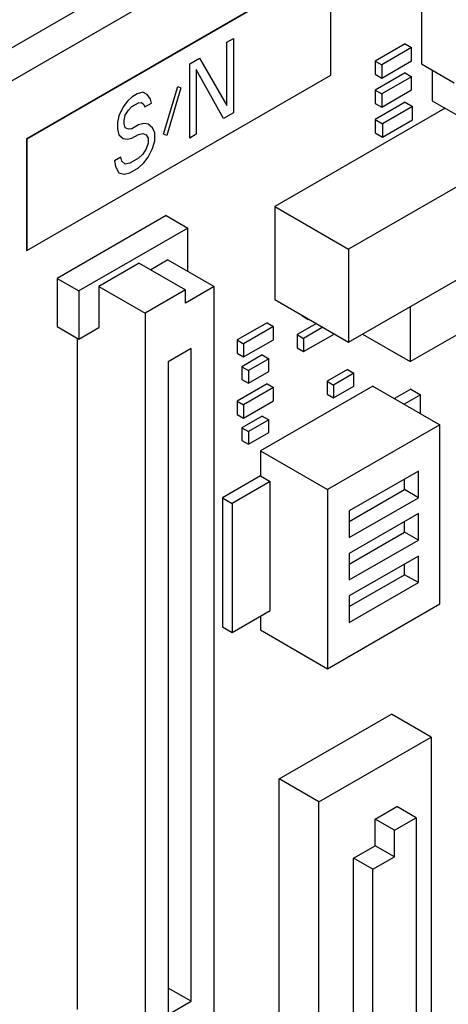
# Model space of a CAD drawing. Header units: inches. Extents: x 0 to 34, y 0 to 22.
# Tile 17 of 55: x 10.1 to 10.8, y 6.8 to 8.3. Entities that reach past the tile are written whole.
import ezdxf

# ---------------------------------------------------------------- set-up
doc = ezdxf.new("R2010")
doc.units = ezdxf.units.IN
doc.header["$LTSCALE"] = 1.87
doc.header["$MEASUREMENT"] = 0
doc.layers.get('0').update_dxf_attribs({"linetype": 'CONTINUOUS'})
doc.layers.add('DATUMCURVES', color=7, linetype='CONTINUOUS')

msp = doc.modelspace()

# ---------------------------------------------------------------- linework, layer by layer
at = {"color": 7, "linetype": 'CONTINUOUS'}
for p, q in [((12.4996, 9.6832), (8.4292, 7.333)), ((12.5434, 9.6579), (8.4731, 7.3077)), ((10.5925, 8.4294), (10.1258, 8.1599)), ((10.5932, 8.429), (10.1265, 8.1595)), ((10.5932, 8.2575), (10.5932, 8.429)), ((10.7325, 8.3943), (10.7325, 8.2751)), ((10.7074, 8.3059), (10.6615, 8.2794)), ((10.7173, 8.3002), (10.6714, 8.2737)), ((10.7074, 8.3059), (10.7173, 8.3002)), ((10.7173, 8.2798), (10.7173, 8.3002)), ((10.6615, 8.2794), (10.6615, 8.259)), ((10.6615, 8.2794), (10.6714, 8.2737)), ((10.6714, 8.2532), (10.7173, 8.2798)), ((10.6714, 8.2737), (10.6714, 8.2532)), ((10.7325, 8.2751), (10.7827, 8.2461)), ((10.7488, 8.2657), (10.7488, 8.2183)), ((10.1265, 7.9881), (10.5932, 8.2575)), ((10.7074, 8.261), (10.6615, 8.2345)), ((10.6615, 8.259), (10.6714, 8.2532)), ((10.7173, 8.2553), (10.6714, 8.2288)), ((10.7074, 8.261), (10.7173, 8.2553)), ((10.7173, 8.2349), (10.7173, 8.2553)), ((10.6615, 8.2345), (10.6615, 8.2141)), ((10.6615, 8.2345), (10.6714, 8.2288)), ((10.6714, 8.2083), (10.7173, 8.2349)), ((10.7074, 8.2161), (10.6615, 8.1896)), ((10.6714, 8.2288), (10.6714, 8.2083)), ((10.7074, 8.2161), (10.7188, 8.2096)), ((10.7488, 8.2183), (10.799, 8.1894)), ((10.769, 8.2067), (10.5073, 8.0557)), ((10.6615, 8.2141), (10.6714, 8.2083)), ((10.7188, 8.2096), (10.6728, 8.183)), ((10.7188, 8.1892), (10.7188, 8.2096)), ((10.6615, 8.1896), (10.6615, 8.1692)), ((10.6615, 8.1896), (10.6728, 8.183)), ((10.6728, 8.1626), (10.7188, 8.1892)), ((10.6728, 8.183), (10.6728, 8.1626)), ((10.1258, 8.1599), (10.1258, 7.9885)), ((10.1258, 8.1599), (10.1265, 8.1595)), ((10.1265, 8.1595), (10.1265, 7.9881)), ((10.6615, 8.1692), (10.6728, 8.1626)), ((10.8828, 8.1418), (10.6205, 7.9903)), ((10.5073, 8.0557), (10.5073, 7.9128)), ((10.5073, 8.0557), (10.6205, 7.9903)), ((10.3402, 8.0418), (10.1731, 7.9453)), ((10.3402, 8.0418), (10.3736, 8.0225)), ((10.3736, 8.0225), (10.2065, 7.926)), ((10.3736, 7.9561), (10.3736, 8.0225)), ((10.6205, 7.8474), (10.8828, 7.9989)), ((10.6205, 7.9903), (10.6205, 7.8474)), ((10.1258, 7.9885), (10.1265, 7.9881)), ((10.2991, 7.9689), (10.2372, 7.9331)), ((10.2991, 7.9689), (10.3701, 7.9279)), ((10.343, 7.9738), (10.3168, 7.9587)), ((10.343, 7.9738), (10.4139, 7.9328)), ((10.1731, 7.9453), (10.1731, 7.8714)), ((10.1731, 7.9453), (10.2065, 7.926)), ((10.2372, 7.9331), (10.2372, 7.8698)), ((10.2372, 7.9331), (10.3082, 7.8921)), ((10.4139, 7.9328), (10.3701, 7.9075)), ((10.4139, 6.7798), (10.4139, 7.9328)), ((10.2065, 7.926), (10.2065, 7.8521)), ((10.3701, 7.9279), (10.3082, 7.8921)), ((10.3701, 7.9075), (10.3701, 7.9279)), ((10.7149, 7.8175), (10.9022, 7.9256)), ((10.5073, 7.9128), (10.6205, 7.8474)), ((10.7149, 7.902), (10.7149, 7.8175)), ((10.3082, 7.8921), (10.3082, 6.6983)), ((10.5487, 7.8889), (10.5487, 7.8881)), ((10.5487, 7.8881), (10.5586, 7.8824)), ((10.5586, 7.8832), (10.5586, 7.8824)), ((10.1731, 7.8714), (10.2065, 7.8521)), ((10.2065, 7.8521), (10.2372, 7.8698)), ((10.4953, 7.8773), (10.4493, 7.8507)), ((10.5052, 7.8715), (10.4592, 7.845)), ((10.4953, 7.8773), (10.5052, 7.8715)), ((10.5052, 7.8511), (10.5052, 7.8715)), ((10.571, 7.876), (10.5413, 7.8589)), ((10.5809, 7.8703), (10.5512, 7.8532)), ((10.5586, 7.8824), (10.5593, 7.8828)), ((10.2038, 7.8537), (10.2038, 6.8219)), ((10.5413, 7.8589), (10.5413, 7.8385)), ((10.5413, 7.8589), (10.5512, 7.8532)), ((10.5512, 7.8328), (10.5971, 7.8593)), ((10.5512, 7.8532), (10.5512, 7.8328)), ((10.5971, 7.8593), (10.5971, 7.8609)), ((10.6417, 7.8597), (10.7149, 7.8175)), ((10.4493, 7.8507), (10.4493, 7.8303)), ((10.4493, 7.8507), (10.4592, 7.845)), ((10.4592, 7.8246), (10.5052, 7.8511)), ((10.4592, 7.845), (10.4592, 7.8246)), ((10.5413, 7.8385), (10.5512, 7.8328)), ((10.3787, 7.8374), (10.3434, 7.817)), ((10.3787, 6.8345), (10.3787, 7.8374)), ((10.4493, 7.8303), (10.4592, 7.8246)), ((10.4879, 7.8277), (10.4568, 7.8097)), ((10.4879, 7.8277), (10.4978, 7.8219)), ((10.3434, 7.817), (10.3434, 6.8141)), ((10.4568, 7.8097), (10.4568, 7.7901)), ((10.4568, 7.8097), (10.4667, 7.804)), ((10.4978, 7.8219), (10.4667, 7.804)), ((10.4978, 7.8023), (10.4978, 7.8219)), ((10.4667, 7.804), (10.4667, 7.7844)), ((10.4667, 7.7844), (10.4978, 7.8023)), ((10.6187, 7.8052), (10.5876, 7.7872)), ((10.6286, 7.7995), (10.5975, 7.7815)), ((10.6187, 7.8052), (10.6286, 7.7995)), ((10.6286, 7.7799), (10.6286, 7.7995)), ((10.4953, 7.7834), (10.4493, 7.7568)), ((10.4568, 7.7901), (10.4667, 7.7844)), ((10.5052, 7.7776), (10.4592, 7.7511)), ((10.6576, 7.7799), (10.4851, 7.6803)), ((10.4953, 7.7834), (10.5052, 7.7776)), ((10.5052, 7.7572), (10.5052, 7.7776)), ((10.5876, 7.7872), (10.5876, 7.7676)), ((10.5876, 7.7872), (10.5975, 7.7815)), ((10.5975, 7.7815), (10.5975, 7.7619)), ((10.5975, 7.7619), (10.6286, 7.7799)), ((10.6576, 7.7799), (10.7608, 7.7203)), ((10.5876, 7.7676), (10.5975, 7.7619)), ((10.7159, 7.7752), (10.6908, 7.7607)), ((10.7308, 7.7666), (10.7057, 7.7521)), ((10.7159, 7.7752), (10.7308, 7.7666)), ((10.7308, 7.7376), (10.7308, 7.7666)), ((10.4493, 7.7568), (10.4493, 7.7364)), ((10.4493, 7.7568), (10.4592, 7.7511)), ((10.4592, 7.7307), (10.5052, 7.7572)), ((10.4592, 7.7511), (10.4592, 7.7307)), ((10.4493, 7.7364), (10.4592, 7.7307)), ((10.4879, 7.7338), (10.4568, 7.7158)), ((10.4879, 7.7338), (10.4978, 7.728)), ((10.4978, 7.728), (10.4667, 7.7101)), ((10.4978, 7.7084), (10.4978, 7.728)), ((10.7608, 7.7203), (10.5883, 7.6207)), ((10.7608, 7.4451), (10.7608, 7.7203)), ((10.4568, 7.7158), (10.4568, 7.6962)), ((10.4568, 7.7158), (10.4667, 7.7101)), ((10.4667, 7.7101), (10.4667, 7.6905)), ((10.4667, 7.6905), (10.4978, 7.7084)), ((10.4568, 7.6962), (10.4667, 7.6905)), ((10.4851, 7.6803), (10.4851, 7.6419)), ((10.4851, 7.6803), (10.5883, 7.6207)), ((10.4851, 7.6419), (10.4267, 7.6082)), ((10.4851, 7.6419), (10.4999, 7.6333)), ((10.7276, 7.6493), (10.6215, 7.588)), ((10.7276, 7.6084), (10.7276, 7.6493)), ((10.4999, 7.6333), (10.4416, 7.5996)), ((10.4999, 7.4349), (10.4999, 7.6333)), ((10.7064, 7.6207), (10.7064, 7.637)), ((10.5883, 7.6207), (10.5883, 7.3455)), ((10.6215, 7.5717), (10.7064, 7.6207)), ((10.7276, 7.6084), (10.7064, 7.6207)), ((10.4267, 7.6082), (10.4267, 7.4098)), ((10.4267, 7.6082), (10.4416, 7.5996)), ((10.4416, 7.5996), (10.4416, 7.4012)), ((10.6215, 7.5472), (10.7276, 7.6084)), ((10.6215, 7.588), (10.6215, 7.5472)), ((10.7276, 7.5839), (10.6215, 7.5227)), ((10.7276, 7.5431), (10.7276, 7.5839)), ((10.7064, 7.5554), (10.7064, 7.5717)), ((10.6215, 7.5064), (10.7064, 7.5554)), ((10.7276, 7.5431), (10.7064, 7.5554)), ((10.6215, 7.4819), (10.7276, 7.5431)), ((10.6215, 7.5227), (10.6215, 7.4819)), ((10.7276, 7.5186), (10.6215, 7.4574)), ((10.7064, 7.49), (10.7064, 7.5064)), ((10.7276, 7.4778), (10.7276, 7.5186)), ((10.6215, 7.4411), (10.7064, 7.49)), ((10.7276, 7.4778), (10.7064, 7.49)), ((10.6215, 7.4166), (10.7276, 7.4778)), ((10.5883, 7.3455), (10.7608, 7.4451)), ((10.6215, 7.4574), (10.6215, 7.4166)), ((10.4416, 7.4012), (10.4999, 7.4349)), ((10.4851, 7.4264), (10.4851, 7.4051)), ((10.4267, 7.4098), (10.4416, 7.4012)), ((10.4851, 7.4051), (10.5883, 7.3455)), ((10.514, 7.1761), (10.6866, 7.2757)), ((10.7474, 7.2406), (10.6866, 7.2757)), ((10.5749, 7.141), (10.7474, 7.2406)), ((10.7474, 7.2406), (10.7474, 5.6754)), ((10.514, 5.6109), (10.514, 7.1761)), ((10.5749, 7.141), (10.514, 7.1761)), ((10.5749, 5.5758), (10.5749, 7.141)), ((10.6611, 7.1145), (10.6944, 7.1337)), ((10.7241, 7.1165), (10.6944, 7.1337)), ((10.6611, 7.0736), (10.6611, 7.1145)), ((10.6908, 7.0973), (10.6611, 7.1145)), ((10.6908, 7.0973), (10.7241, 7.1165)), ((10.7241, 7.1165), (10.7241, 5.704)), ((10.6908, 7.0565), (10.6908, 7.0973)), ((10.6279, 7.0545), (10.6611, 7.0736)), ((10.6908, 7.0565), (10.6611, 7.0736)), ((10.6279, 5.7236), (10.6279, 7.0545)), ((10.6576, 7.0373), (10.6279, 7.0545)), ((10.6576, 7.0373), (10.6908, 7.0565)), ((10.6576, 5.7065), (10.6576, 7.0373)), ((10.3787, 6.8345), (10.3434, 6.8549)), ((10.3434, 6.8141), (10.3787, 6.8345))]:
    msp.add_line(p, q, dxfattribs=at)
at = {"layer": 'DATUMCURVES', "color": 40, "linetype": 'CONTINUOUS'}
for p, q in [((10.4336, 8.3082), (10.4436, 8.314)), ((10.4336, 8.2109), (10.4336, 8.3082)), ((10.4436, 8.314), (10.4436, 8.1997)), ((10.3766, 8.2753), (10.3917, 8.284)), ((10.3917, 8.284), (10.4336, 8.2109)), ((10.3766, 8.161), (10.3766, 8.2753)), ((10.3866, 8.2665), (10.3866, 8.1668)), ((10.4285, 8.191), (10.3866, 8.2665)), ((10.3045, 8.2313), (10.2961, 8.2289)), ((10.3112, 8.2278), (10.3045, 8.2313)), ((10.3363, 8.167), (10.3581, 8.2403)), ((10.3632, 8.2384), (10.3414, 8.165)), ((10.3581, 8.2403), (10.3632, 8.2384)), ((10.281, 8.2177), (10.2743, 8.209)), ((10.2877, 8.224), (10.281, 8.2177)), ((10.2961, 8.2289), (10.2877, 8.224)), ((10.3162, 8.221), (10.3112, 8.2278)), ((10.3179, 8.2147), (10.3162, 8.221)), ((10.2743, 8.209), (10.2676, 8.1954)), ((10.2777, 8.1963), (10.2827, 8.2041)), ((10.2827, 8.2041), (10.2877, 8.2094)), ((10.2877, 8.2094), (10.2978, 8.2152)), ((10.2978, 8.2152), (10.3028, 8.2157)), ((10.3028, 8.2157), (10.3062, 8.2128)), ((10.3062, 8.2128), (10.3078, 8.2089)), ((10.3078, 8.2089), (10.3179, 8.2147)), ((10.2676, 8.1954), (10.2659, 8.1847)), ((10.276, 8.1881), (10.2777, 8.1963)), ((10.276, 8.1832), (10.276, 8.1881)), ((10.4436, 8.1997), (10.4285, 8.191)), ((10.2659, 8.1847), (10.2659, 8.175)), ((10.2659, 8.175), (10.2676, 8.1662)), ((10.2777, 8.1769), (10.276, 8.1832)), ((10.2827, 8.1749), (10.2777, 8.1769)), ((10.2877, 8.1754), (10.2827, 8.1749)), ((10.2978, 8.1812), (10.2877, 8.1754)), ((10.3062, 8.1836), (10.2978, 8.1812)), ((10.3129, 8.1826), (10.3062, 8.1836)), ((10.3196, 8.1767), (10.3129, 8.1826)), ((10.3229, 8.1689), (10.3196, 8.1767)), ((10.2676, 8.1662), (10.2743, 8.1603)), ((10.2743, 8.1603), (10.281, 8.1593)), ((10.281, 8.1593), (10.2877, 8.1608)), ((10.2877, 8.1608), (10.2978, 8.1666)), ((10.2978, 8.1666), (10.3045, 8.168)), ((10.3045, 8.168), (10.3095, 8.1661)), ((10.3095, 8.1661), (10.3129, 8.1607)), ((10.3129, 8.1607), (10.3129, 8.1534)), ((10.3196, 8.1451), (10.3229, 8.1568)), ((10.3229, 8.1568), (10.3229, 8.1689)), ((10.3414, 8.165), (10.3363, 8.167)), ((10.3866, 8.1668), (10.3766, 8.161)), ((10.3095, 8.1442), (10.3045, 8.1364)), ((10.3129, 8.1534), (10.3095, 8.1442)), ((10.3129, 8.1315), (10.3196, 8.1451)), ((10.271, 8.1316), (10.2609, 8.1258)), ((10.2609, 8.1258), (10.2626, 8.1171)), ((10.2726, 8.1253), (10.271, 8.1316)), ((10.2777, 8.1209), (10.2726, 8.1253)), ((10.2978, 8.1301), (10.2844, 8.1224)), ((10.3045, 8.1364), (10.2978, 8.1301)), ((10.3062, 8.1228), (10.3129, 8.1315)), ((10.2626, 8.1171), (10.2676, 8.1078)), ((10.2844, 8.1224), (10.2777, 8.1209)), ((10.2844, 8.1078), (10.2978, 8.1155)), ((10.2978, 8.1155), (10.3062, 8.1228)), ((10.2676, 8.1078), (10.276, 8.1054)), ((10.276, 8.1054), (10.2844, 8.1078))]:
    msp.add_line(p, q, dxfattribs=at)

doc.saveas('drawing.dxf')
